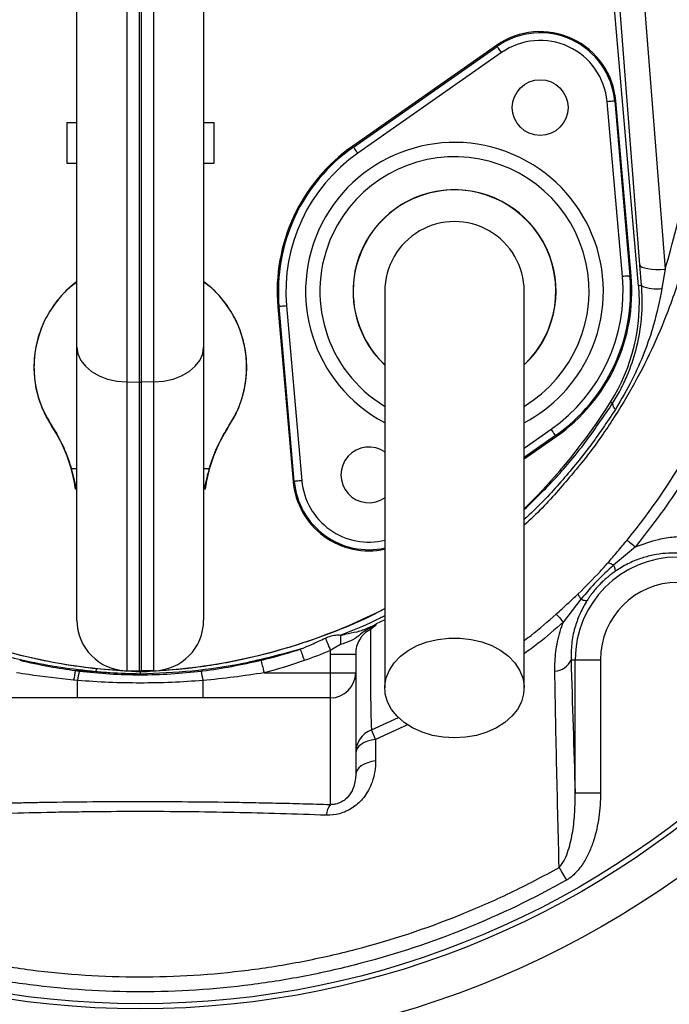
# Model space of a CAD drawing. Header units: millimetres. Extents: x 2434 to 3492, y 1786 to 4023.
# Tile 13 of 19: x 2881 to 3138, y 3147 to 3536. Entities that reach past the tile are written whole.
import ezdxf

# ---------------------------------------------------------------- set-up
doc = ezdxf.new("R2010")
doc.units = ezdxf.units.MM
doc.header["$LTSCALE"] = 2

msp = doc.modelspace()

# ---------------------------------------------------------------- linework, layer by layer
at = {"color": 7, "linetype": 'Continuous', "lineweight": 25}
for p, q in [((2923.58, 3571.41), (2923.58, 3392.83)), ((2928.58, 3392.77), (2928.58, 3571.45)), ((2929.28, 3571.45), (2929.28, 3392.77)), ((2934.28, 3392.83), (2934.28, 3571.41)), ((2903.93, 3406.49), (2903.93, 3561.24)), ((2953.93, 3561.24), (2953.93, 3406.49)), ((3125.62, 3430.73), (3114.1, 3562.44)), ((3126.12, 3439.05), (3116.46, 3562.65)), ((3126.42, 3560.93), (3136.07, 3437.33)), ((3069.53, 3525.69), (3012.78, 3485.95)), ((3013.05, 3485.56), (3069.8, 3525.3)), ((3071.52, 3522.85), (3014.77, 3483.11)), ((3069.8, 3525.3), (3069.53, 3525.69)), ((3119.21, 3434.41), (3113.17, 3503.43)), ((3116.16, 3503.69), (3116.63, 3503.73)), ((3116.16, 3503.69), (3122.19, 3434.67)), ((3122.66, 3434.71), (3116.63, 3503.73)), ((2899.93, 3495.23), (2899.93, 3479.23)), ((2899.93, 3495.23), (2903.93, 3495.23)), ((2953.93, 3495.23), (2957.93, 3495.23)), ((2957.93, 3495.23), (2957.93, 3479.23)), ((3013.05, 3485.56), (3012.78, 3485.95)), ((2899.93, 3479.23), (2903.93, 3479.23)), ((2953.93, 3479.23), (2957.93, 3479.23)), ((3126.77, 3430.83), (3126.12, 3439.05)), ((3136.07, 3437.33), (3134.83, 3429.78)), ((3122.19, 3434.67), (3122.66, 3434.71)), ((3126.77, 3430.83), (3125.62, 3430.73)), ((2983.67, 3422.55), (2983.2, 3422.51)), ((2983.2, 3422.51), (2989.24, 3353.49)), ((2989.71, 3353.53), (2983.67, 3422.55)), ((2986.66, 3422.81), (2992.69, 3353.79)), ((2903.93, 3298.77), (2903.93, 3406.49)), ((2953.93, 3406.49), (2953.93, 3298.77)), ((2923.58, 3392.83), (2928.58, 3392.77)), ((2923.58, 3392.83), (2923.58, 3278.77)), ((2928.58, 3278.68), (2928.58, 3392.77)), ((2934.28, 3392.83), (2929.28, 3392.77)), ((2929.28, 3392.77), (2929.28, 3278.68)), ((2934.28, 3278.77), (2934.28, 3392.83)), ((3115.3, 3384.34), (3114.52, 3384.83)), ((3080.43, 3362.41), (3093.08, 3371.27)), ((3092.81, 3371.66), (3093.08, 3371.27)), ((2989.71, 3353.53), (2989.24, 3353.49)), ((3124.33, 3327.68), (3115.69, 3320.43)), ((3102.84, 3307.03), (3095.92, 3298.05)), ((3003.93, 3285.38), (3013.93, 3285.38)), ((3003.93, 3277.97), (3003.93, 3285.38)), ((3013.93, 3285.38), (3013.93, 3277.97)), ((3098.93, 3283.14), (3100.57, 3283.14)), ((3100.57, 3230.56), (3100.57, 3283.14)), ((3100.57, 3283.14), (3110.55, 3283.14)), ((3110.55, 3283.14), (3110.55, 3230.56)), ((2903.32, 3278.85), (2904.82, 3278.66)), ((2911.38, 3278.37), (2903.32, 3278.85)), ((2911.68, 3279.63), (2928.93, 3278.39)), ((2923.58, 3278.77), (2928.58, 3278.68)), ((2928.93, 3278.39), (2928.93, 3278.48)), ((2934.28, 3278.77), (2929.28, 3278.68)), ((2977.8, 3277.97), (3003.93, 3277.97)), ((3003.93, 3277.97), (3013.93, 3277.97)), ((3003.93, 3268.07), (3003.93, 3277.97)), ((3013.93, 3277.97), (3013.93, 3237.72)), ((2904.16, 3274.96), (2902.62, 3275.09)), ((2904.16, 3268.07), (2904.16, 3274.96)), ((2953.7, 3268.07), (2953.7, 3274.96)), ((2904.16, 3268.07), (2853.93, 3268.07)), ((3003.93, 3268.07), (2953.7, 3268.07)), ((3003.93, 3225.98), (3003.93, 3268.07)), ((3021.73, 3251.67), (3021.81, 3243.17)), ((3100.57, 3230.56), (3110.55, 3230.56))]:
    msp.add_line(p, q, dxfattribs=at)
at = {"color": 8, "linetype": 'Continuous', "lineweight": 25}
for p, q in [((3080.43, 3366.65), (3091.09, 3374.11)), ((3092.81, 3371.66), (3080.43, 3362.99)), ((2901.66, 3358.68), (2903.93, 3358.68)), ((2953.93, 3358.68), (2956.2, 3358.68)), ((3025.43, 3298.94), (3022.07, 3297.29)), ((3020.16, 3255.5), (3030.86, 3260.33)), ((3034.68, 3257.51), (3021.73, 3251.67))]:
    msp.add_line(p, q, dxfattribs=at)
at = {"color": 7, "linetype": 'Continuous', "lineweight": 25, "flags": 128}
for points in [[(3071.52, 3522.85), (3071.19, 3523.32), (3070.87, 3523.78), (3070.58, 3524.2), (3070.32, 3524.57), (3070.1, 3524.87), (3069.94, 3525.1), (3069.84, 3525.25), (3069.8, 3525.3)], [(3116.16, 3503.69), (3116.09, 3503.68), (3115.91, 3503.67), (3115.63, 3503.64), (3115.26, 3503.61), (3114.81, 3503.57), (3114.3, 3503.53), (3113.74, 3503.48), (3113.17, 3503.43)], [(3014.77, 3483.11), (3014.44, 3483.58), (3014.12, 3484.04), (3013.83, 3484.46), (3013.57, 3484.83), (3013.35, 3485.14), (3013.19, 3485.37), (3013.09, 3485.51), (3013.05, 3485.56)], [(3126.12, 3439.05), (3126.4, 3438.58), (3127.03, 3438.17), (3127.98, 3437.81), (3129.22, 3437.54), (3130.71, 3437.34), (3132.39, 3437.24), (3134.2, 3437.24), (3136.07, 3437.33)], [(3122.19, 3434.67), (3122.13, 3434.67), (3121.95, 3434.65), (3121.67, 3434.63), (3121.3, 3434.59), (3120.85, 3434.55), (3120.34, 3434.51), (3119.78, 3434.46), (3119.21, 3434.41)], [(2986.66, 3422.81), (2986.08, 3422.76), (2985.52, 3422.71), (2985.01, 3422.67), (2984.56, 3422.63), (2984.19, 3422.6), (2983.91, 3422.57), (2983.73, 3422.56), (2983.67, 3422.55)], [(2903.93, 3406.49), (2904.31, 3403.85), (2905.42, 3401.32), (2907.23, 3398.97), (2909.67, 3396.91), (2912.64, 3395.21), (2916.04, 3393.94), (2919.73, 3393.13), (2923.58, 3392.83)], [(2934.28, 3392.83), (2938.13, 3393.13), (2941.83, 3393.94), (2945.22, 3395.21), (2948.2, 3396.91), (2950.63, 3398.97), (2952.44, 3401.32), (2953.56, 3403.85), (2953.93, 3406.49)], [(3092.81, 3371.66), (3092.77, 3371.71), (3092.67, 3371.86), (3092.51, 3372.09), (3092.3, 3372.39), (3092.04, 3372.76), (3091.74, 3373.18), (3091.42, 3373.64), (3091.09, 3374.11)], [(2992.69, 3353.79), (2992.12, 3353.74), (2991.56, 3353.7), (2991.05, 3353.65), (2990.6, 3353.61), (2990.23, 3353.58), (2989.95, 3353.55), (2989.77, 3353.54), (2989.71, 3353.53)], [(3121.04, 3330.36), (3121.16, 3330.26), (3121.38, 3330.08), (3121.68, 3329.84), (3122.07, 3329.52), (3122.53, 3329.15), (3123.07, 3328.71), (3123.67, 3328.22), (3124.33, 3327.68)], [(3093.1, 3301.18), (3093.2, 3301.07), (3093.38, 3300.87), (3093.64, 3300.58), (3093.97, 3300.22), (3094.37, 3299.78), (3094.83, 3299.26), (3095.35, 3298.68), (3095.92, 3298.05)], [(3001.97, 3291.66), (3002.13, 3291.27), (3002.33, 3290.79), (3002.55, 3290.24), (3002.8, 3289.62), (3003.08, 3288.95), (3003.37, 3288.24), (3003.67, 3287.51), (3003.98, 3286.75)], [(3052.93, 3252.25), (3048.52, 3252.5), (3044.22, 3253.27), (3040.15, 3254.51), (3036.41, 3256.21), (3033.1, 3258.32), (3030.3, 3260.78), (3028.09, 3263.53), (3026.52, 3266.5), (3025.63, 3269.61), (3025.45, 3272.79), (3025.99, 3275.94), (3027.22, 3279), (3029.12, 3281.87), (3031.63, 3284.48), (3034.7, 3286.77), (3038.23, 3288.68), (3042.15, 3290.16), (3046.35, 3291.17), (3050.72, 3291.68), (3055.14, 3291.68), (3059.51, 3291.17), (3063.71, 3290.16), (3067.63, 3288.68), (3071.17, 3286.77), (3074.23, 3284.48), (3076.75, 3281.87), (3078.64, 3279), (3079.88, 3275.94), (3080.41, 3272.79), (3080.23, 3269.61), (3079.35, 3266.5), (3077.78, 3263.53), (3075.56, 3260.78), (3072.76, 3258.32), (3069.45, 3256.21), (3065.71, 3254.51), (3061.64, 3253.27), (3057.34, 3252.5), (3052.93, 3252.25)], [(2992.04, 3287.26), (2992.19, 3286.84), (2992.36, 3286.37), (2992.55, 3285.84), (2992.75, 3285.28), (2992.97, 3284.69), (2993.19, 3284.07), (2993.41, 3283.43), (2993.64, 3282.79)], [(2976.54, 3282.92), (2976.65, 3282.5), (2976.78, 3281.99), (2976.92, 3281.43), (2977.08, 3280.81), (2977.25, 3280.14), (2977.43, 3279.44), (2977.61, 3278.71), (2977.8, 3277.97)], [(3021.73, 3251.67), (3020.13, 3251.39), (3018.63, 3250.96), (3017.28, 3250.4), (3016.12, 3249.72), (3015.18, 3248.94), (3014.49, 3248.09), (3014.07, 3247.18), (3013.93, 3246.25)], [(3021.81, 3243.17), (3020.19, 3242.89), (3018.68, 3242.47), (3017.32, 3241.9), (3016.15, 3241.22), (3015.2, 3240.44), (3014.5, 3239.58), (3014.07, 3238.66), (3013.93, 3237.72)], [(3094.23, 3201.15), (3094.55, 3200.58), (3094.88, 3199.99), (3095.22, 3199.38), (3095.58, 3198.74), (3095.95, 3198.09), (3096.32, 3197.43), (3096.7, 3196.76), (3097.08, 3196.09)]]:
    msp.add_lwpolyline(points, dxfattribs=at)
at = {"color": 7, "linetype": 'Continuous', "lineweight": 25}
for centre, radius in [((2928.93, 3495.28), 365.99), ((2928.93, 3495.28), 350), ((2928.93, 3495.28), 348), ((3086.74, 3501.12), 11)]:
    msp.add_circle(centre, radius, dxfattribs=at)
for centre, radius, start, end in [((3086.74, 3501.12), 30, 5, 125), ((3086.74, 3501.12), 29.53, 5, 125), ((3086.74, 3501.12), 26.53, 5, 125), ((3052.93, 3428.61), 70, 125, 185), ((3052.93, 3428.61), 69.53, 125, 185), ((3052.93, 3428.61), 66.53, 125, 185), ((3052.93, 3428.61), 40, 313.7051, 180), ((3052.93, 3428.61), 27.5, 0, 180.042), ((3052.93, 3428.61), 66.53, 305, 5), ((3052.93, 3428.61), 69.53, 305, 5), ((3052.93, 3428.61), 70, 305, 5), ((2928.93, 3398.68), 42, 126.5296, 213.5573), ((2928.93, 3398.68), 42, 326.4427, 53.4704), ((3051.91, 3424.28), 74, 327.7901, 5), ((3132.35, 3442.22), 12.69, 243.937, 281.3055), ((3052.93, 3428.61), 40, 180, 226.4647), ((2928.93, 3422), 29.24, 269.3159, 270.6841), ((2921.61, 3506.36), 228, 314.2286, 327.7901), ((3118.21, 3384.29), 2.91, 179.0242, 232.3378), ((2893.97, 3375.44), 0.0462, 121.2334, 150.7043), ((2843.93, 3342.29), 60, 7.8525, 33.5573), ((3013.93, 3342.29), 60, 146.4427, 172.1475), ((2963.89, 3375.44), 0.0462, 29.2957, 58.7666), ((3019.12, 3356.11), 11, 54.2003, 305.8235), ((3019.12, 3356.11), 30, 185, 282.2777), ((2905.14, 3340.01), 10.63, 97.6269, 99.6134), ((2952.72, 3340.01), 10.63, 80.3866, 82.3731), ((3141.06, 3283.14), 40.5, 90, 180), ((3141.06, 3283.14), 30.51, 90, 180), ((2936.25, 3506.36), 228, 242.8848, 268.1592), ((2921.61, 3506.36), 228, 271.8408, 297.0925), ((2923.93, 3298.77), 20, 180, 269), ((2933.93, 3298.77), 20, 271, 0), ((3020.31, 3290.46), 12.41, 169.0053, 186.2224), ((3092.24, 3285.8), 7.19, 272.0937, 338.3057), ((2954.38, 3267.41), 52.33, 167.3689, 171.5556), ((2954.7, 3267.87), 51.03, 167.7973, 172.0229), ((2916.34, 3277.87), 4.99, 159.3469, 174.2398), ((2928.93, 3298.68), 20, 269, 271), ((2903.16, 3267.87), 51.03, 7.9771, 12.2027), ((3003.98, 3278.02), 9.95, 269.7211, 359.7185), ((3023.91, 3246.25), 9.98, 112.0851, 179.9722), ((2564.49, 3065.54), 493.68, 22.1502, 22.6302), ((3009.87, 3221.34), 7.54, 142.0261, 177.025), ((2928.93, 3495.28), 430.02, 280.1904, 319.8096)]:
    msp.add_arc(centre, radius, start, end, dxfattribs=at)
at = {"color": 8, "linetype": 'Continuous', "lineweight": 25}
for centre, radius, start, end in [((3052.93, 3428.61), 58.76, 335, 241.9126), ((3052.93, 3428.61), 53.11, 301.2863, 155), ((3052.93, 3428.61), 40.08, 313.6962, 155), ((3052.93, 3428.61), 53.11, 155, 238.6126), ((3052.93, 3428.61), 40.08, 155, 226.6175), ((3052.93, 3428.61), 58.76, 297.9349, 335), ((3019.12, 3356.11), 29.53, 185, 282.4331), ((3019.12, 3356.11), 26.53, 185, 283.946)]:
    msp.add_arc(centre, radius, start, end, dxfattribs=at)
for points, knots in [([(2950.8, 3771.82), (2954.84, 3771.08), (2962.97, 3769.6), (2976.02, 3765.71), (2989.44, 3760.35), (3003, 3753.29), (3016, 3744.95), (3028.72, 3735.26), (3041.18, 3724.45), (3055.25, 3711.09), (3070.65, 3694.93), (3087.05, 3675.04), (3102.28, 3653.58), (3116.19, 3630.39), (3128.49, 3606.14), (3138, 3583.14), (3144.68, 3561.78), (3149.04, 3542.18), (3151.71, 3522.1), (3152.58, 3501.87), (3151.64, 3481.81), (3148.94, 3461.89), (3144.44, 3442.07), (3138.56, 3423.81), (3131.68, 3407.2), (3124.14, 3392.18), (3115.32, 3377.49), (3105.34, 3363.34), (3093.7, 3349.59), (3085.36, 3340.54), (3080.46, 3336.36), (3080.43, 3336.34)], [0, 0, 0, 0, 0.022148, 0.044472, 0.073363, 0.10017, 0.127202, 0.157194, 0.187229, 0.217255, 0.263349, 0.309443, 0.358779, 0.408117, 0.458578, 0.50902, 0.545827, 0.582632, 0.620478, 0.658324, 0.695181, 0.732039, 0.770009, 0.807978, 0.838306, 0.869568, 0.900829, 0.932805, 0.964781, 0.999807, 1, 1, 1, 1]), ([(3080.43, 3342.39), (3085, 3346.84), (3093.84, 3355.46), (3105.36, 3369.64), (3111.99, 3379.44), (3115.3, 3384.34)], [0, 0, 0, 0, 0.34764, 0.673816, 1, 1, 1, 1]), ([(3116.43, 3381.99), (3113.14, 3377.03), (3106.53, 3367.1), (3095.04, 3353.28), (3086.31, 3343.72), (3081.11, 3339.15), (3080.43, 3338.55)], [0, 0, 0, 0, 0.316503, 0.63496, 0.952263, 1, 1, 1, 1]), ([(2832.43, 3303.48), (2835.88, 3301.69), (2845.78, 3296.54), (2863.11, 3290.05), (2881.58, 3284.73), (2897.84, 3281.4), (2907.06, 3280.22), (2911.68, 3279.63)], [0, 0, 0, 0, 0.140786, 0.403365, 0.665273, 0.832637, 1, 1, 1, 1]), ([(2928.93, 3278.39), (2935.68, 3278.8), (2949.19, 3279.61), (2968.64, 3282.96), (2987.15, 3287.66), (3004.57, 3293.74), (3017.38, 3299), (3024.1, 3302.64), (3025.43, 3303.36)], [0, 0, 0, 0, 0.2019455, 0.4039089, 0.5870515, 0.7708531, 0.9546753, 1, 1, 1, 1]), ([(3080.43, 3290.7), (3081.34, 3291.37), (3085.76, 3294.63), (3089.85, 3298.28), (3093.1, 3301.18)], [0, 0, 0, 0, 0.207114, 1, 1, 1, 1]), ([(3025.43, 3300.48), (3024.8, 3300.15), (3019.23, 3297.2), (3013.35, 3294.88), (3008.13, 3292.83)], [0, 0, 0, 0, 0.113188, 1, 1, 1, 1]), ([(3095.92, 3298.05), (3092.61, 3295.12), (3087.61, 3290.71), (3082.24, 3286.77), (3080.43, 3285.45)], [0, 0, 0, 0, 0.663599, 1, 1, 1, 1])]:
    msp.add_open_spline(points, degree=3, knots=knots, dxfattribs=at)
at = {"color": 7, "linetype": 'Continuous', "lineweight": 25}
for points, knots in [([(3136.07, 3437.33), (3137.61, 3442.62), (3140.69, 3453.22), (3143.83, 3469.58), (3145.83, 3486.22), (3146.58, 3503.9), (3145.82, 3522.41), (3143.33, 3541.8), (3139.12, 3561.11), (3132.58, 3582.17), (3123.37, 3604.53), (3111.44, 3628.22), (3097.73, 3651.23), (3083.22, 3671.76), (3068.51, 3689.79), (3053.93, 3705.57), (3038.41, 3720.65), (3027.25, 3729.93), (3021.66, 3734.58)], [0, 0, 0, 0, 0.049163, 0.098327, 0.148545, 0.198762, 0.256365, 0.313971, 0.373236, 0.432505, 0.510301, 0.588127, 0.667778, 0.747427, 0.810116, 0.872806, 0.936405, 1, 1, 1, 1]), ([(3124.85, 3668.05), (3129.42, 3661.25), (3138.56, 3647.62), (3150.69, 3626.18), (3161.4, 3604.03), (3170.14, 3581.91), (3176.77, 3559.91), (3181.35, 3538.2), (3184.11, 3516.19), (3184.99, 3493.91), (3183.87, 3471.51), (3180.8, 3449.13), (3175.85, 3427.09), (3169.06, 3405.57), (3160.45, 3384.72), (3150.08, 3364.67), (3138.18, 3345.46), (3128.94, 3333.6), (3124.33, 3327.68)], [0, 0, 0, 0, 0.0669089, 0.1339666, 0.2009692, 0.2678027, 0.3279914, 0.3883953, 0.4487901, 0.5089666, 0.5702386, 0.6317399, 0.6932496, 0.7545331, 0.8157902, 0.8772669, 0.9387433, 1, 1, 1, 1]), ([(3121.04, 3330.36), (3130.68, 3342.13), (3139.16, 3354.57), (3150.23, 3374.16), (3153.64, 3380.85), (3158.33, 3391.13), (3159.83, 3394.59), (3161.96, 3399.85), (3162.65, 3401.61), (3164, 3405.16), (3164.66, 3406.94), (3167.85, 3415.89), (3170.07, 3423.11), (3173.88, 3437.67), (3175.46, 3445), (3177.98, 3459.78), (3178.92, 3467.23), (3179.83, 3478.5), (3180.05, 3482.27), (3180.26, 3487.94), (3180.31, 3489.84), (3180.36, 3493.64), (3180.37, 3495.54), (3180.29, 3505.04), (3179.88, 3512.58), (3178.41, 3527.54), (3177.35, 3534.97), (3174.57, 3549.72), (3172.87, 3557.04), (3169.82, 3567.94), (3168.73, 3571.56), (3166.37, 3578.77), (3165.11, 3582.36), (3162.44, 3589.46), (3161.04, 3592.98), (3158.08, 3599.92), (3156.55, 3603.37), (3151.82, 3613.64), (3148.48, 3620.39), (3137.88, 3640.34), (3130.06, 3653.25), (3121.46, 3665.76)], [0, 0, 0, 0, 0.125, 0.125, 0.1875, 0.1875, 0.21875, 0.21875, 0.234375, 0.234375, 0.25, 0.25, 0.3125, 0.3125, 0.375, 0.375, 0.4375, 0.4375, 0.46875, 0.46875, 0.484375, 0.484375, 0.5, 0.5, 0.5625, 0.5625, 0.625, 0.625, 0.6875, 0.6875, 0.71875, 0.71875, 0.75, 0.75, 0.78125, 0.78125, 0.8125, 0.8125, 0.875, 0.875, 1, 1, 1, 1]), ([(2903.93, 3432.24), (2902.72, 3431.34), (2899.61, 3429.04), (2895.47, 3424.32), (2891.63, 3418.36), (2888.86, 3411.81), (2887.23, 3404.89), (2886.77, 3397.79), (2887.54, 3390.73), (2889.6, 3383.05), (2892.37, 3378.23), (2893.95, 3375.48)], [0, 0, 0, 0, 0.071152, 0.182372, 0.293665, 0.404959, 0.516336, 0.627713, 0.739143, 0.850573, 1, 1, 1, 1]), ([(2963.91, 3375.48), (2964.96, 3377.22), (2967.06, 3380.69), (2969.21, 3386.41), (2970.57, 3392.35), (2971.07, 3398.77), (2970.53, 3405.53), (2968.8, 3412.43), (2965.92, 3418.94), (2961.97, 3424.84), (2957.93, 3429.35), (2954.97, 3431.47), (2953.93, 3432.22)], [0, 0, 0, 0, 0.095651, 0.191302, 0.286951, 0.382601, 0.494015, 0.605429, 0.716843, 0.828257, 0.939619, 1, 1, 1, 1]), ([(3115.3, 3384.34), (3116.37, 3386.08), (3118.5, 3389.59), (3121.82, 3396.64), (3124.89, 3405.62), (3126.61, 3415.22), (3127.15, 3423.71), (3126.9, 3428.44), (3126.77, 3430.83)], [0, 0, 0, 0, 0.128243, 0.257986, 0.479605, 0.706237, 0.852295, 1, 1, 1, 1]), ([(3134.83, 3429.78), (3133.85, 3424.94), (3132.09, 3416.34), (3127.91, 3404.3), (3123, 3393.03), (3118.73, 3385.85), (3116.43, 3381.99)], [0, 0, 0, 0, 0.288326, 0.512009, 0.737439, 1, 1, 1, 1]), ([(3025.43, 3428.61), (3025.43, 3428.21), (3025.43, 3427.37), (3025.43, 3425.93), (3025.43, 3424.02), (3025.43, 3421.56), (3025.43, 3418.41), (3025.43, 3414.53), (3025.43, 3409.35), (3025.43, 3402.13), (3025.43, 3392.46), (3025.43, 3380.25), (3025.43, 3366.03), (3025.43, 3349.99), (3025.43, 3332.31), (3025.43, 3313.24), (3025.43, 3292.99), (3025.43, 3279.08), (3025.43, 3271.99)], [0, 0, 0, 0, 0.045521, 0.094717, 0.147611, 0.204275, 0.251456, 0.300858, 0.352419, 0.406213, 0.470225, 0.53729, 0.607172, 0.679907, 0.755587, 0.834151, 0.915609, 1, 1, 1, 1]), ([(3080.43, 3271.99), (3080.43, 3278.68), (3080.43, 3291.93), (3080.43, 3311.44), (3080.43, 3330.21), (3080.43, 3348.04), (3080.43, 3364.62), (3080.43, 3379.67), (3080.43, 3392.32), (3080.43, 3402.51), (3080.43, 3410.22), (3080.43, 3415.93), (3080.43, 3420.58), (3080.43, 3424.07), (3080.43, 3426.65), (3080.43, 3427.96), (3080.43, 3428.61)], [0, 0, 0, 0, 0.079644, 0.158009, 0.235124, 0.311014, 0.385614, 0.459005, 0.531252, 0.593311, 0.65426, 0.714301, 0.773508, 0.85087, 0.926319, 1, 1, 1, 1]), ([(2893.95, 3375.48), (2895.66, 3372.89), (2897.16, 3370.19), (2899.1, 3365.98), (2899.69, 3364.55), (2900.76, 3361.64), (2901.24, 3360.17), (2901.66, 3358.68)], [0, 0, 0, 0, 0.5, 0.5, 0.75, 0.75, 1, 1, 1, 1]), ([(2956.2, 3358.68), (2957.04, 3361.66), (2958.11, 3364.56), (2960.05, 3368.77), (2960.75, 3370.15), (2962.25, 3372.86), (2963.06, 3374.18), (2963.91, 3375.48)], [0, 0, 0, 0, 0.5, 0.5, 0.75, 0.75, 1, 1, 1, 1]), ([(2901.66, 3358.68), (2902.06, 3357.29), (2902.4, 3355.9), (2902.88, 3353.85), (2903.04, 3353.17), (2903.37, 3351.84), (2903.54, 3351.18), (2903.73, 3350.55)], [0, 0, 0, 0, 0.5, 0.5, 0.75, 0.75, 1, 1, 1, 1]), ([(2954.13, 3350.55), (2954.51, 3351.82), (2954.81, 3353.15), (2955.3, 3355.2), (2955.46, 3355.89), (2955.82, 3357.28), (2956, 3357.98), (2956.2, 3358.68)], [0, 0, 0, 0, 0.5, 0.5, 0.75, 0.75, 1, 1, 1, 1]), ([(3124.33, 3327.68), (3127.36, 3328.79), (3132.41, 3330.64), (3139.59, 3331.76), (3143.62, 3331.82), (3145.66, 3331.86)], [0, 0, 0, 0, 0.4256436, 0.7107386, 1, 1, 1, 1]), ([(3113.49, 3321.41), (3114.77, 3322.87), (3116.04, 3324.35), (3118.55, 3327.33), (3119.79, 3328.84), (3121.04, 3330.36)], [0, 0, 0, 0, 0.5, 0.5, 1, 1, 1, 1]), ([(3141.06, 3325.23), (3139.47, 3325.23), (3136.25, 3325.25), (3131.3, 3324.52), (3126.31, 3323.16), (3121.22, 3321.1), (3117.95, 3319.02), (3116.26, 3317.96)], [0, 0, 0, 0, 0.1980764, 0.3987366, 0.5927998, 0.7909522, 1, 1, 1, 1]), ([(3101.76, 3309.15), (3104.73, 3312.08), (3108.77, 3316.07), (3112.5, 3320.29), (3113.49, 3321.41)], [0, 0, 0, 0, 0.735158, 1, 1, 1, 1]), ([(3115.69, 3320.43), (3113.42, 3318.33), (3108.86, 3314.13), (3104.85, 3309.41), (3102.84, 3307.03)], [0, 0, 0, 0, 0.497982, 1, 1, 1, 1]), ([(3113.49, 3321.41), (3113.65, 3321.44), (3113.92, 3321.38), (3114.66, 3321.04), (3115.14, 3320.78), (3115.69, 3320.43)], [0, 0, 0, 0, 0.5, 0.5, 1, 1, 1, 1]), ([(3115.69, 3320.43), (3115.98, 3319.78), (3116.18, 3319.23), (3116.38, 3318.39), (3116.37, 3318.1), (3116.26, 3317.96)], [0, 0, 0, 0, 0.5, 0.5, 1, 1, 1, 1]), ([(3116.26, 3317.96), (3116.02, 3317.78), (3115.55, 3317.45), (3114.88, 3316.95), (3114.25, 3316.46), (3113.68, 3316), (3112.79, 3315.26), (3111.63, 3314.22), (3110.22, 3312.82), (3108.87, 3311.35), (3107.77, 3310.02), (3106.85, 3308.82), (3106.08, 3307.74), (3105.57, 3306.97), (3105.31, 3306.56)], [0, 0, 0, 0, 0.056649, 0.109936, 0.159864, 0.206441, 0.249676, 0.377422, 0.499016, 0.621386, 0.749674, 0.82396, 0.907391, 1, 1, 1, 1]), ([(3093.1, 3301.18), (3094.56, 3302.49), (3097.49, 3305.13), (3100.33, 3307.81), (3101.76, 3309.15)], [0, 0, 0, 0, 0.498464, 1, 1, 1, 1]), ([(3101.76, 3309.15), (3101.73, 3309), (3101.81, 3308.74), (3102.18, 3308.02), (3102.46, 3307.57), (3102.84, 3307.03)], [0, 0, 0, 0, 0.5, 0.5, 1, 1, 1, 1]), ([(3105.31, 3306.56), (3105.21, 3306.41), (3104.08, 3304.62), (3102.19, 3301.01), (3100.19, 3295.38), (3098.97, 3289.32), (3098.94, 3285.22), (3098.93, 3283.14)], [0, 0, 0, 0, 0.0202817, 0.2364461, 0.4598174, 0.7263001, 1, 1, 1, 1]), ([(3102.84, 3307.03), (3103.49, 3306.77), (3104.04, 3306.59), (3104.88, 3306.43), (3105.17, 3306.45), (3105.31, 3306.56)], [0, 0, 0, 0, 0.5, 0.5, 1, 1, 1, 1]), ([(3008.13, 3292.83), (3009.07, 3293.04), (3011.7, 3293.65), (3014.97, 3294.21), (3017.39, 3295.08), (3018.68, 3295.65), (3019.41, 3295.97), (3020.08, 3296.26), (3020.85, 3296.61), (3021.52, 3296.94), (3021.93, 3297.2), (3022.07, 3297.29)], [0, 0, 0, 0, 0.186727, 0.521089, 0.69493, 0.756774, 0.801445, 0.846209, 0.891296, 0.961906, 1, 1, 1, 1]), ([(3021.36, 3296.26), (3021.54, 3296.39), (3021.69, 3296.51), (3021.91, 3296.73), (3021.99, 3296.82), (3022.15, 3297.08), (3022.13, 3297.2), (3022.07, 3297.29)], [0, 0, 0, 0, 0.25, 0.25, 0.5, 0.5, 1, 1, 1, 1]), ([(3092.51, 3278.61), (3092.57, 3281.17), (3092.7, 3286.35), (3094.1, 3292.92), (3095.48, 3296.81), (3095.92, 3298.05)], [0, 0, 0, 0, 0.399788, 0.809414, 1, 1, 1, 1]), ([(3001.97, 3291.66), (3002.71, 3291.97), (3004.22, 3292.59), (3006.37, 3293.03), (3007.58, 3292.89), (3008.13, 3292.83)], [0, 0, 0, 0, 0.3508572, 0.7103422, 1, 1, 1, 1]), ([(3021.36, 3296.26), (3021.19, 3296.21), (3020.52, 3295.99), (3019.39, 3295.52), (3017.94, 3294.74), (3015.97, 3293.4), (3013.52, 3291.16), (3010.79, 3290.08), (3008.65, 3289.35), (3007.97, 3289.11)], [0, 0, 0, 0, 0.032403, 0.128506, 0.218862, 0.330029, 0.564223, 0.861686, 1, 1, 1, 1]), ([(3019.75, 3295.09), (3018.84, 3294.64), (3018.03, 3294.07), (3016.94, 3293.04), (3016.6, 3292.67), (3015.98, 3291.88), (3015.7, 3291.47), (3014.95, 3290.18), (3014.57, 3289.27), (3014.06, 3287.35), (3013.93, 3286.37), (3013.93, 3285.38)], [0, 0, 0, 0, 0.25, 0.25, 0.375, 0.375, 0.5, 0.5, 0.75, 0.75, 1, 1, 1, 1]), ([(3019.75, 3295.09), (3019.73, 3290.01), (3019.72, 3285.35), (3019.74, 3279.02), (3019.75, 3277.02), (3019.77, 3273.24), (3019.79, 3271.46), (3019.84, 3266.48), (3019.89, 3263.61), (3020.01, 3258.84), (3020.08, 3256.92), (3020.16, 3255.5)], [0, 0, 0, 0, 0.25, 0.25, 0.375, 0.375, 0.5, 0.5, 0.75, 0.75, 1, 1, 1, 1]), ([(2992.04, 3287.26), (2993.52, 3287.89), (2996.85, 3289.3), (3000.14, 3290.82), (3001.97, 3291.66)], [0, 0, 0, 0, 0.442034, 1, 1, 1, 1]), ([(3007.97, 3289.11), (3007.13, 3288.67), (3005.77, 3287.97), (3004.47, 3287.09), (3003.98, 3286.75)], [0, 0, 0, 0, 0.623883, 1, 1, 1, 1]), ([(2911.38, 3278.37), (2906.77, 3278.88), (2897.54, 3279.89), (2882.27, 3282.69), (2871.81, 3285.6), (2865.82, 3287.26)], [0, 0, 0, 0, 0.298804, 0.598847, 1, 1, 1, 1]), ([(2992.04, 3287.26), (2984.57, 3285.24), (2970.57, 3281.44), (2949.38, 3278.29), (2935.77, 3277.74), (2928.93, 3277.47)], [0, 0, 0, 0, 0.362554, 0.679851, 1, 1, 1, 1]), ([(2976.54, 3282.92), (2977.68, 3283.2), (2982.9, 3284.45), (2988.03, 3286.03), (2992.04, 3287.26)], [0, 0, 0, 0, 0.2181, 1, 1, 1, 1]), ([(2881.32, 3282.92), (2885.23, 3282.05), (2892.51, 3280.41), (2899.9, 3279.35), (2903.32, 3278.85)], [0, 0, 0, 0, 0.536356, 1, 1, 1, 1]), ([(2953.05, 3278.66), (2953.22, 3278.68), (2957.25, 3279.18), (2965.13, 3280.39), (2972.73, 3282.08), (2976.54, 3282.92)], [0, 0, 0, 0, 0.022047, 0.510234, 1, 1, 1, 1]), ([(2902.62, 3275.09), (2896.65, 3275.74), (2889.11, 3276.55), (2881.62, 3277.73), (2880.06, 3277.97)], [0, 0, 0, 0, 0.792241, 1, 1, 1, 1]), ([(2904.82, 3278.66), (2908.82, 3278.17), (2912.84, 3277.81), (2920.88, 3277.32), (2924.9, 3277.2), (2937, 3277.2), (2945.04, 3277.68), (2953.05, 3278.66)], [0, 0, 0, 0, 0.25, 0.25, 0.5, 0.5, 1, 1, 1, 1]), ([(2928.93, 3277.47), (2924.93, 3277.57), (2919.07, 3277.73), (2913.23, 3278.22), (2911.38, 3278.37)], [0, 0, 0, 0, 0.682886, 1, 1, 1, 1]), ([(2928.93, 3278.39), (2928.93, 3278.37), (2928.93, 3278.28), (2928.93, 3277.97), (2928.93, 3277.75), (2928.93, 3277.47)], [0, 0, 0, 0, 0.5, 0.5, 1, 1, 1, 1]), ([(2977.8, 3277.97), (2973.8, 3277.33), (2969.79, 3276.75), (2961.76, 3275.74), (2957.74, 3275.3), (2953.7, 3274.96)], [0, 0, 0, 0, 0.5, 0.5, 1, 1, 1, 1]), ([(3094.23, 3201.15), (3093.91, 3213.89), (3093.6, 3226.69), (3093.02, 3252.49), (3092.75, 3265.49), (3092.51, 3278.61)], [0, 0, 0, 0, 0.5, 0.5, 1, 1, 1, 1]), ([(2953.7, 3274.96), (2949.58, 3274.6), (2945.46, 3274.35), (2937.19, 3274.01), (2933.06, 3273.93), (2924.79, 3273.93), (2920.66, 3274.01), (2912.4, 3274.35), (2908.28, 3274.6), (2904.16, 3274.96)], [0, 0, 0, 0, 0.25, 0.25, 0.5, 0.5, 0.75, 0.75, 1, 1, 1, 1]), ([(2953.7, 3268.07), (2952.75, 3268.07), (2950.69, 3268.07), (2947.97, 3268.07), (2944.79, 3268.07), (2938.6, 3268.08), (2928.93, 3268.08), (2919.26, 3268.08), (2913.07, 3268.07), (2909.89, 3268.07), (2907.17, 3268.07), (2905.11, 3268.07), (2904.16, 3268.07)], [0, 0, 0, 0, 0.057565, 0.125002, 0.164703, 0.250003, 0.500005, 0.750002, 0.835297, 0.875001, 0.942436, 1, 1, 1, 1]), ([(3021.81, 3243.17), (3021.75, 3241.77), (3021.64, 3238.96), (3020.34, 3234.03), (3017.71, 3229.02), (3014.43, 3225.86), (3011.18, 3223.67), (3007.73, 3222.09), (3004.1, 3221.67), (3002.39, 3221.73), (3002.35, 3221.73)], [0, 0, 0, 0, 0.144788, 0.289421, 0.505799, 0.67724, 0.690524, 0.849379, 0.996362, 1, 1, 1, 1]), ([(3013.93, 3237.72), (3013.81, 3236.17), (3013.6, 3233.56), (3011.9, 3230.06), (3009.87, 3227.87), (3008.01, 3226.75), (3006.46, 3226.18), (3005.1, 3225.95), (3004.24, 3225.97), (3003.93, 3225.98)], [0, 0, 0, 0, 0.338114, 0.570997, 0.733613, 0.816571, 0.877083, 0.954875, 1, 1, 1, 1]), ([(2853.93, 3225.98), (2854.91, 3226.01), (2856.86, 3226.07), (2859.78, 3226.15), (2862.69, 3226.23), (2865.59, 3226.31), (2868.48, 3226.38), (2871.36, 3226.45), (2874.23, 3226.52), (2877.08, 3226.59), (2879.93, 3226.65), (2882.76, 3226.7), (2885.59, 3226.76), (2888.4, 3226.81), (2896.58, 3226.95), (2910.09, 3227.11), (2928.97, 3227.19), (2947.84, 3227.11), (2962.14, 3226.93), (2971.93, 3226.77), (2977.17, 3226.66), (2982.45, 3226.55), (2987.77, 3226.43), (2993.13, 3226.29), (2998.52, 3226.14), (3002.12, 3226.03), (3003.93, 3225.98)], [0, 0, 0, 0, 0.019837, 0.039569, 0.059198, 0.078724, 0.098149, 0.117473, 0.136699, 0.155826, 0.174857, 0.193792, 0.212632, 0.231379, 0.250034, 0.376074, 0.500303, 0.624384, 0.750276, 0.784953, 0.819949, 0.855274, 0.890934, 0.926937, 0.96329, 1, 1, 1, 1]), ([(3094.23, 3201.15), (3094.7, 3201.6), (3095.11, 3202.11), (3095.83, 3203.19), (3096.15, 3203.75), (3097.01, 3205.46), (3097.47, 3206.67), (3098.25, 3209.1), (3098.58, 3210.34), (3099.14, 3212.83), (3099.38, 3214.09), (3099.98, 3217.86), (3100.23, 3220.39), (3100.55, 3225.46), (3100.6, 3228.01), (3100.57, 3230.56)], [0, 0, 0, 0, 0.0625, 0.0625, 0.125, 0.125, 0.25, 0.25, 0.375, 0.375, 0.5, 0.5, 0.75, 0.75, 1, 1, 1, 1]), ([(3110.55, 3230.56), (3110.55, 3227.34), (3110.34, 3224.15), (3109.46, 3217.85), (3108.79, 3214.74), (3107.56, 3210.91), (3107.3, 3210.14), (3106.73, 3208.64), (3106.42, 3207.89), (3105.43, 3205.69), (3104.69, 3204.27), (3102.95, 3201.53), (3101.98, 3200.25), (3100.32, 3198.51), (3099.72, 3197.96), (3098.45, 3196.94), (3097.79, 3196.48), (3097.08, 3196.09)], [0, 0, 0, 0, 0.25, 0.25, 0.5, 0.5, 0.5625, 0.5625, 0.625, 0.625, 0.75, 0.75, 0.875, 0.875, 0.9375, 0.9375, 1, 1, 1, 1]), ([(3002.35, 3221.73), (2990.28, 3222.18), (2978.15, 3222.54), (2959.81, 3222.91), (2953.67, 3223), (2941.35, 3223.13), (2935.16, 3223.17), (2922.8, 3223.17), (2916.62, 3223.13), (2907.37, 3223.04), (2904.28, 3223), (2898.12, 3222.9), (2895.05, 3222.85), (2879.73, 3222.54), (2867.58, 3222.18), (2855.52, 3221.73)], [0, 0, 0, 0, 0.25, 0.25, 0.375, 0.375, 0.5, 0.5, 0.625, 0.625, 0.6875, 0.6875, 0.75, 0.75, 1, 1, 1, 1]), ([(2763.63, 3201.15), (2776.28, 3194.05), (2789.24, 3187.83), (2815.78, 3177.12), (2829.35, 3172.61), (2850.18, 3167.15), (2857.2, 3165.54), (2867.85, 3163.46), (2871.42, 3162.83), (2878.56, 3161.67), (2882.13, 3161.15), (2899.98, 3158.85), (2914.27, 3157.93), (2942.86, 3157.9), (2957.17, 3158.79), (2978.64, 3161.51), (2985.81, 3162.66), (3000.04, 3165.41), (3007.12, 3167.01), (3028.09, 3172.48), (3041.76, 3177), (3061.81, 3185.08), (3068.41, 3187.99), (3078.2, 3192.68), (3081.45, 3194.31), (3087.88, 3197.65), (3091.07, 3199.37), (3094.23, 3201.15)], [0, 0, 0, 0, 0.125, 0.125, 0.25, 0.25, 0.3125, 0.3125, 0.34375, 0.34375, 0.375, 0.375, 0.5, 0.5, 0.625, 0.625, 0.6875, 0.6875, 0.75, 0.75, 0.875, 0.875, 0.9375, 0.9375, 0.96875, 0.96875, 1, 1, 1, 1]), ([(3097.08, 3196.09), (3084.19, 3188.83), (3070.98, 3182.49), (3043.95, 3171.56), (3030.13, 3166.97), (3008.94, 3161.4), (3001.8, 3159.76), (2990.97, 3157.65), (2987.34, 3157), (2980.04, 3155.82), (2976.39, 3155.29), (2958.15, 3152.94), (2943.56, 3152.01), (2914.4, 3152.01), (2899.83, 3152.93), (2881.62, 3155.27), (2877.98, 3155.8), (2870.7, 3156.97), (2867.05, 3157.62), (2856.19, 3159.74), (2849.03, 3161.37), (2827.79, 3166.95), (2813.95, 3171.54), (2786.89, 3182.49), (2773.67, 3188.83), (2760.79, 3196.09)], [0, 0, 0, 0, 0.125, 0.125, 0.25, 0.25, 0.3125, 0.3125, 0.34375, 0.34375, 0.375, 0.375, 0.5, 0.5, 0.625, 0.625, 0.65625, 0.65625, 0.6875, 0.6875, 0.75, 0.75, 0.875, 0.875, 1, 1, 1, 1])]:
    msp.add_open_spline(points, degree=3, knots=knots, dxfattribs=at)
for points in [[(3021.36, 3296.26), (3020.81, 3295.87), (3020.28, 3295.47), (3019.75, 3295.09)], [(3003.98, 3286.75), (3000.56, 3285.36), (2997.12, 3284.03), (2993.64, 3282.79)], [(3003.93, 3285.38), (3003.93, 3285.84), (3003.95, 3286.3), (3003.98, 3286.75)], [(2993.64, 3282.79), (2988.45, 3280.93), (2983.16, 3279.33), (2977.8, 3277.97)], [(3098.93, 3283.14), (3099.46, 3265.41), (3100.01, 3247.91), (3100.57, 3230.56)]]:
    msp.add_open_spline(points, degree=3, dxfattribs=at)

doc.saveas('drawing.dxf')
